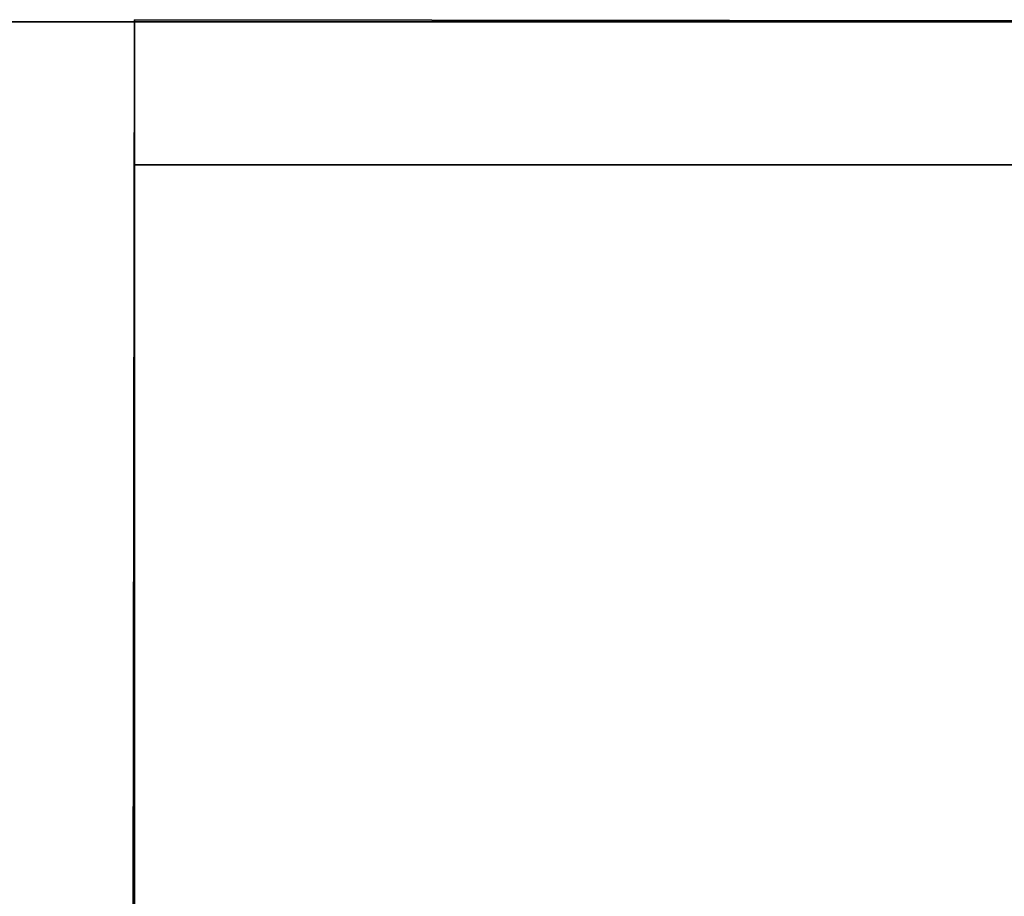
# Model space of a CAD drawing. Extents: x 413.3 to 457.5, y 5047.8 to 5050.
# Tile 144 of 256: x 419.261 to 419.3266, y 5049.9668 to 5050.0252. Entities that reach past the tile are written whole.
import ezdxf

# ---------------------------------------------------------------- set-up
doc = ezdxf.new("R2010")
doc.units = 0
doc.header["$LTSCALE"] = 150
doc.header["$MEASUREMENT"] = 0
doc.layers.add('3DFACE_SHAPE', color=7, linetype='CONTINUOUS')

msp = doc.modelspace()

# ---------------------------------------------------------------- linework, layer by layer
at = {"layer": '3DFACE_SHAPE', "color": 13}
for points, invisible_edges in [([(419.365539, 5050.025014, -0.1905), (419.26869, 5050.025153, -0.1905), (419.26554, 5047.825153, -0.1905)], 12), ([(419.26869, 5050.025153, -0.0095), (419.362442, 5047.861866, -0.0095), (419.26554, 5047.825153, -0.0095)], 3), ([(419.26554, 5047.825153), (419.26869, 5050.025153), (419.26554, 5047.825153, -0.0095)], 2), ([(419.26869, 5050.025153), (419.26869, 5050.025153, -0.0095), (419.26554, 5047.825153, -0.0095)], 12), ([(419.468689, 5050.024866), (419.26869, 5050.025153), (419.26554, 5047.825153)], 12), ([(419.26554, 5047.825153, -0.2), (419.26869, 5050.025153, -0.2), (419.465539, 5047.824866, -0.2)], 2), ([(419.26554, 5047.825153, -0.1905), (419.26869, 5050.025153, -0.1905), (419.26554, 5047.825153, -0.2)], 2), ([(419.26869, 5050.025153, -0.1905), (419.26869, 5050.025153, -0.2), (419.26554, 5047.825153, -0.2)], 12), ([(419.468689, 5050.024866, -0.2), (419.26869, 5050.025153, -0.2), (419.371839, 5050.025005, -0.1905)], 14), ([(419.371839, 5050.025005, -0.1905), (419.26869, 5050.025153, -0.2), (419.365539, 5050.025014, -0.1905)], 15), ([(419.26869, 5050.025153, -0.2), (419.26869, 5050.025153, -0.1905), (419.365539, 5050.025014, -0.1905)], 12), ([(419.468689, 5050.024866), (419.365539, 5050.025014, -0.0095), (419.26869, 5050.025153)], 3), ([(419.365539, 5050.025014, -0.0095), (419.26869, 5050.025153, -0.0095), (419.26869, 5050.025153)], 12), ([(419.365539, 5050.025014, -0.0095), (419.365487, 5049.988164, -0.0095), (419.26869, 5050.025153, -0.0095)], 2), ([(419.365487, 5049.988164, -0.0095), (419.365306, 5049.861864, -0.0095), (419.26869, 5050.025153, -0.0095)], 14), ([(419.26869, 5050.025153, -0.0095), (419.365306, 5049.861864, -0.0095), (419.362623, 5047.988166, -0.0095)], 13), ([(419.362623, 5047.988166, -0.0095), (419.362442, 5047.861866, -0.0095), (419.26869, 5050.025153, -0.0095)], 14), ([(419.26869, 5050.025153, -0.2), (419.468689, 5050.024866, -0.2), (419.465539, 5047.824866, -0.2)], 12), ([(415.468689, 5049.825009), (419.268689, 5049.825009), (415.468689, 5050.025009)], 2), ([(419.268689, 5049.825009), (419.268689, 5050.025009), (415.468689, 5050.025009)], 12), ([(415.468689, 5050.025009, -0.0095), (419.268689, 5050.025009, -0.0095), (415.468689, 5049.928159, -0.0095)], 2), ([(419.268689, 5050.025009, -0.0095), (419.268689, 5049.928159, -0.0095), (415.468689, 5049.928159, -0.0095)], 12), ([(415.468689, 5050.025009), (419.268689, 5050.025009), (415.468689, 5050.025009, -0.0095)], 2), ([(419.268689, 5050.025009), (419.268689, 5050.025009, -0.0095), (415.468689, 5050.025009, -0.0095)], 12), ([(419.268689, 5049.825009, -0.2), (415.468689, 5049.825009, -0.2), (419.268689, 5050.025009, -0.2)], 2), ([(415.468689, 5049.825009, -0.2), (415.468689, 5050.025009, -0.2), (419.268689, 5050.025009, -0.2)], 12), ([(419.268689, 5050.025009, -0.1905), (415.468689, 5050.025009, -0.1905), (419.268689, 5049.928159, -0.1905)], 2), ([(415.468689, 5050.025009, -0.1905), (415.468689, 5049.928159, -0.1905), (419.268689, 5049.928159, -0.1905)], 12), ([(419.268689, 5050.025009, -0.2), (415.468689, 5050.025009, -0.2), (419.268689, 5050.025009, -0.1905)], 2), ([(415.468689, 5050.025009, -0.2), (415.468689, 5050.025009, -0.1905), (419.268689, 5050.025009, -0.1905)], 12), ([(419.362389, 5047.825014, -0.1905), (419.365539, 5050.025014, -0.1905), (419.26554, 5047.825153, -0.1905)], 2), ([(419.465539, 5047.824866), (419.468689, 5050.024866), (419.26554, 5047.825153)], 2), ([(419.268689, 5050.015509, -2.5), (419.268689, 5050.025009, -2.5), (419.365539, 5050.015509, -2.5)], 2), ([(419.268689, 5050.025009, -2.5), (419.468689, 5050.025009, -2.5), (419.365539, 5050.015509, -2.5)], 14), ([(419.268689, 5050.015509, -0.2), (419.365539, 5050.015509, -0.2), (419.268689, 5050.025009, -0.2)], 2), ([(419.365539, 5050.015509, -0.2), (419.371839, 5050.015509, -0.2), (419.268689, 5050.025009, -0.2)], 15), ([(419.268689, 5050.025009, -0.2), (419.371839, 5050.015509, -0.2), (419.468689, 5050.025009, -0.2)], 3), ([(419.268689, 5050.025009, -2.5), (419.268689, 5050.025009, -0.2), (419.468689, 5050.025009, -2.5)], 2), ([(419.268689, 5050.025009, -0.2), (419.468689, 5050.025009, -0.2), (419.468689, 5050.025009, -2.5)], 12), ([(419.268689, 5050.015509, -2.5), (419.268689, 5050.015509, -0.2), (419.268689, 5050.025009, -2.5)], 2), ([(419.268689, 5050.015509, -0.2), (419.268689, 5050.025009, -0.2), (419.268689, 5050.025009, -2.5)], 12), ([(419.268689, 5050.025009, -0.1905), (419.268689, 5049.928159, -0.1905), (419.268689, 5050.025009, -0.2)], 2), ([(419.268689, 5049.928159, -0.1905), (419.268689, 5049.921859, -0.1905), (419.268689, 5050.025009, -0.2)], 14), ([(419.268689, 5050.025009, -0.2), (419.268689, 5049.921859, -0.1905), (419.268689, 5049.825009, -0.2)], 3), ([(419.268689, 5049.825009), (419.268689, 5049.928159, -0.0095), (419.268689, 5050.025009)], 3), ([(419.268689, 5049.928159, -0.0095), (419.268689, 5050.025009, -0.0095), (419.268689, 5050.025009)], 12), ([(419.365539, 5050.015509, -2.5), (419.365539, 5050.015509, -0.2), (419.268689, 5050.015509, -2.5)], 2), ([(419.365539, 5050.015509, -0.2), (419.268689, 5050.015509, -0.2), (419.268689, 5050.015509, -2.5)], 12)]:
    msp.add_3dface(points, dxfattribs=dict(at, invisible_edges=invisible_edges))

doc.saveas('drawing.dxf')
